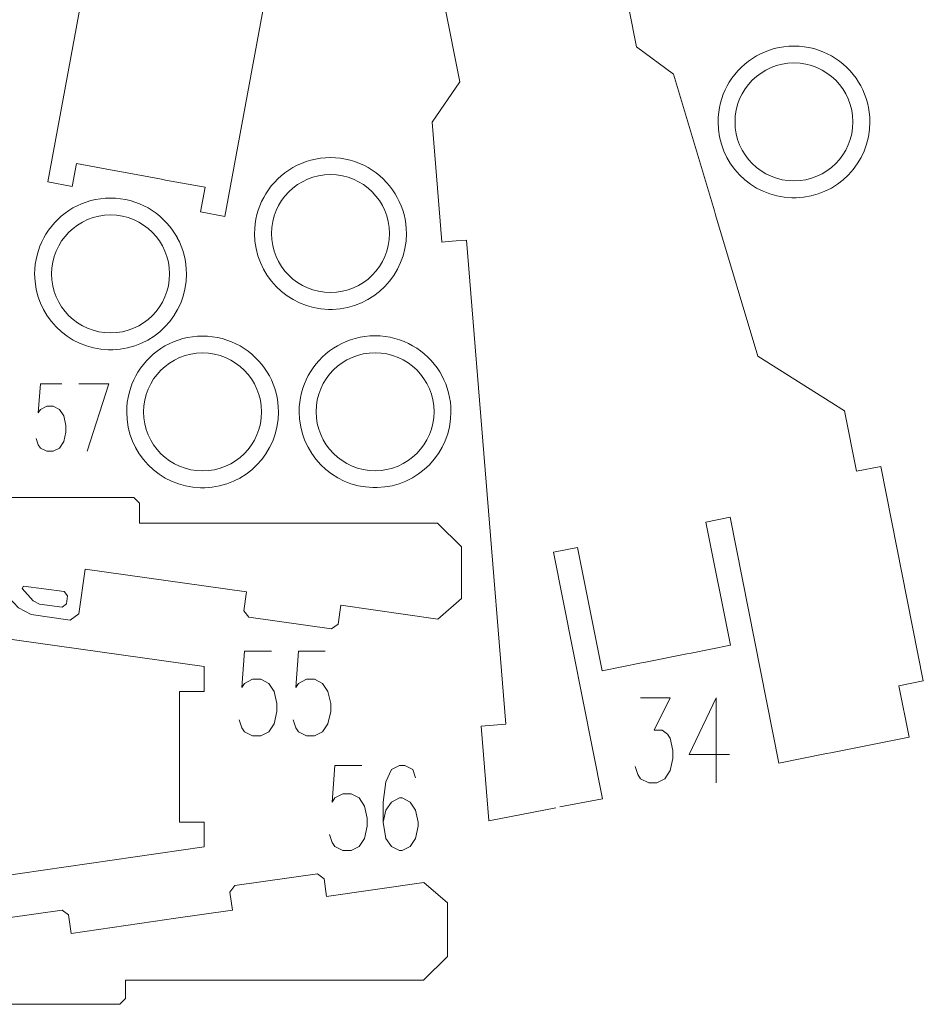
# Model space of a CAD drawing. Header units: millimetres. Extents: x -174 to 177, y -134 to 134.
# Tile 5 of 7: x 56 to 177, y -131 to 0. Entities that reach past the tile are written whole.
import ezdxf

# ---------------------------------------------------------------- set-up
doc = ezdxf.new("R2010")
doc.units = ezdxf.units.MM
doc.header["$MEASUREMENT"] = 0
doc.layers.add('Layer 1', color=7, linetype='Continuous')

msp = doc.modelspace()

# ---------------------------------------------------------------- linework, layer by layer
at = {"layer": 'Layer 1', "lineweight": 9}
for points, knots in [([(67.8352, 51.3057), (67.8352, 51.3057), (66.4691, 51.398), (66.4691, 51.398), (66.4691, 51.398), (66.4691, 51.398), (66.4683, 51.3864), (66.4683, 51.3864), (66.4683, 51.3864), (66.4683, 51.3864), (66.467, 51.3866), (66.467, 51.3866), (66.467, 51.3866), (66.467, 51.3866), (65.3856, 35.3712), (65.3856, 35.3712), (65.3856, 35.3712), (65.3856, 35.3712), (69.165, 30.0549), (69.165, 30.0549), (69.165, 30.0549), (69.165, 30.0549), (59.6693, -21.305), (59.6693, -21.305), (59.6693, -21.305), (59.6693, -21.305), (62.9163, -21.9053), (62.9163, -21.9053), (62.9163, -21.9053), (62.9163, -21.9053), (63.4822, -18.8443), (63.4822, -18.8443), (63.4822, -18.8443), (63.4822, -18.8443), (68.7391, -19.8162), (68.7391, -19.8162)], [0, 0, 0, 0, 0.1, 0.1, 0.1, 0.1, 0.2, 0.2, 0.2, 0.2, 0.3, 0.3, 0.3, 0.3, 0.4, 0.4, 0.4, 0.4, 0.5, 0.5, 0.5, 0.5, 0.6, 0.6, 0.6, 0.6, 0.7, 0.7, 0.7, 0.7, 0.8, 0.8, 0.8, 0.8, 1, 1, 1, 1]), ([(120.2327, 43.2243), (120.2327, 43.2243), (125.476, 44.2666), (125.476, 44.2666), (125.476, 44.2666), (125.476, 44.2666), (124.8252, 47.5401), (124.8252, 47.5401), (124.8252, 47.5401), (124.8252, 47.5401), (128.0639, 48.1838), (128.0639, 48.1838), (128.0639, 48.1838), (128.0639, 48.1838), (138.2906, -3.2644), (138.2906, -3.2644), (138.2906, -3.2644), (138.2906, -3.2644), (143.2058, -6.9169), (143.2058, -6.9169), (143.2058, -6.9169), (143.2058, -6.9169), (148.6688, -25.1484), (148.6688, -25.1484)], [0, 0, 0, 0, 0.14285714, 0.14285714, 0.14285714, 0.14285714, 0.28571429, 0.28571429, 0.28571429, 0.28571429, 0.42857143, 0.42857143, 0.42857143, 0.42857143, 0.57142857, 0.57142857, 0.57142857, 0.57142857, 0.71428571, 0.71428571, 0.71428571, 0.71428571, 1, 1, 1, 1]), ([(113.6409, -29.2233), (113.6409, -29.2233), (112.2762, -29.3339), (112.2762, -29.3339), (112.2762, -29.3339), (112.2762, -29.3339), (112.2753, -29.3223), (112.2753, -29.3223), (112.2753, -29.3223), (112.2753, -29.3223), (112.274, -29.3225), (112.274, -29.3225), (112.274, -29.3225), (112.274, -29.3225), (110.9781, -13.323), (110.9781, -13.323), (110.9781, -13.323), (110.9781, -13.323), (114.6859, -7.9566), (114.6859, -7.9566), (114.6859, -7.9566), (114.6859, -7.9566), (104.503, 43.2715), (104.503, 43.2715), (104.503, 43.2715), (104.503, 43.2715), (107.7417, 43.9152), (107.7417, 43.9152), (107.7417, 43.9152), (107.7417, 43.9152), (108.3485, 40.8621), (108.3485, 40.8621), (108.3485, 40.8621), (108.3485, 40.8621), (113.5919, 41.9043), (113.5919, 41.9043)], [0, 0, 0, 0, 0.1, 0.1, 0.1, 0.1, 0.2, 0.2, 0.2, 0.2, 0.3, 0.3, 0.3, 0.3, 0.4, 0.4, 0.4, 0.4, 0.5, 0.5, 0.5, 0.5, 0.6, 0.6, 0.6, 0.6, 0.7, 0.7, 0.7, 0.7, 0.8, 0.8, 0.8, 0.8, 1, 1, 1, 1]), ([(75.397, -21.0471), (75.397, -21.0471), (80.6537, -22.019), (80.6537, -22.019), (80.6537, -22.019), (80.6537, -22.019), (80.0469, -25.3009), (80.0469, -25.3009), (80.0469, -25.3009), (80.0469, -25.3009), (83.2939, -25.9012), (83.2939, -25.9012), (83.2939, -25.9012), (83.2939, -25.9012), (92.8304, 25.6794), (92.8304, 25.6794), (92.8304, 25.6794), (92.8304, 25.6794), (97.6962, 29.3974), (97.6962, 29.3974), (97.6962, 29.3974), (97.6962, 29.3974), (100.0501, 37.6538), (100.0501, 37.6538)], [0, 0, 0, 0, 0.14285714, 0.14285714, 0.14285714, 0.14285714, 0.28571429, 0.28571429, 0.28571429, 0.28571429, 0.42857143, 0.42857143, 0.42857143, 0.42857143, 0.57142857, 0.57142857, 0.57142857, 0.57142857, 0.71428571, 0.71428571, 0.71428571, 0.71428571, 1, 1, 1, 1]), ([(167.9338, -7.9826), (166.1495, -5.0873), (162.9503, -3.1569), (159.2997, -3.1569), (159.2997, -3.1569), (155.6491, -3.1569), (152.4499, -5.0873), (150.6656, -7.9826)], [0, 0, 0, 0, 0.33333333, 0.33333333, 0.33333333, 0.33333333, 1, 1, 1, 1]), ([(167.1744, -13.292), (167.1744, -8.943), (163.6487, -5.4173), (159.2996, -5.4173), (159.2996, -5.4173), (154.9506, -5.4173), (151.425, -8.9429), (151.425, -13.2919), (151.425, -13.2919), (151.425, -17.6411), (154.9506, -21.1667), (159.2996, -21.1667), (159.2996, -21.1667), (163.6487, -21.1667), (167.1744, -17.6411), (167.1744, -13.292)], [0, 0, 0, 0, 0.2, 0.2, 0.2, 0.2, 0.4, 0.4, 0.4, 0.4, 0.6, 0.6, 0.6, 0.6, 1, 1, 1, 1]), ([(150.3837, -8.4689), (149.6062, -9.9031), (149.1646, -11.546), (149.1646, -13.292), (149.1646, -13.292), (149.1646, -18.7955), (153.551, -23.2742), (159.0186, -23.4231)], [0, 0, 0, 0, 0.33333333, 0.33333333, 0.33333333, 0.33333333, 1, 1, 1, 1]), ([(159.5808, -23.4231), (165.0484, -23.2742), (169.4348, -18.7955), (169.4348, -13.292), (169.4348, -13.292), (169.4348, -11.546), (168.9932, -9.9031), (168.2157, -8.4689)], [0, 0, 0, 0, 0.33333333, 0.33333333, 0.33333333, 0.33333333, 1, 1, 1, 1]), ([(106.0428, -22.8835), (104.2585, -19.9882), (101.0593, -18.0578), (97.4087, -18.0578), (97.4087, -18.0578), (93.7581, -18.0578), (90.5589, -19.9882), (88.7746, -22.8835)], [0, 0, 0, 0, 0.33333333, 0.33333333, 0.33333333, 0.33333333, 1, 1, 1, 1]), ([(105.2834, -28.1929), (105.2834, -23.8439), (101.7577, -20.3182), (97.4086, -20.3182), (97.4086, -20.3182), (93.0596, -20.3182), (89.534, -23.8438), (89.534, -28.1928), (89.534, -28.1928), (89.534, -32.542), (93.0596, -36.0676), (97.4086, -36.0676), (97.4086, -36.0676), (101.7577, -36.0676), (105.2834, -32.542), (105.2834, -28.1929)], [0, 0, 0, 0, 0.2, 0.2, 0.2, 0.2, 0.4, 0.4, 0.4, 0.4, 0.6, 0.6, 0.6, 0.6, 1, 1, 1, 1]), ([(76.6741, -28.281), (74.8898, -25.3857), (71.6906, -23.4553), (68.04, -23.4553), (68.04, -23.4553), (64.3894, -23.4553), (61.1902, -25.3857), (59.4059, -28.281)], [0, 0, 0, 0, 0.33333333, 0.33333333, 0.33333333, 0.33333333, 1, 1, 1, 1]), ([(88.4927, -23.3698), (87.7152, -24.804), (87.2736, -26.4469), (87.2736, -28.1929), (87.2736, -28.1929), (87.2736, -33.6964), (91.66, -38.1751), (97.1276, -38.324)], [0, 0, 0, 0, 0.33333333, 0.33333333, 0.33333333, 0.33333333, 1, 1, 1, 1]), ([(97.6898, -38.324), (103.1574, -38.1751), (107.5438, -33.6964), (107.5438, -28.1929), (107.5438, -28.1929), (107.5438, -26.4469), (107.1022, -24.804), (106.3247, -23.3698)], [0, 0, 0, 0, 0.33333333, 0.33333333, 0.33333333, 0.33333333, 1, 1, 1, 1]), ([(75.9147, -33.5904), (75.9147, -29.2414), (72.389, -25.7157), (68.0399, -25.7157), (68.0399, -25.7157), (63.6909, -25.7157), (60.1653, -29.2413), (60.1653, -33.5903), (60.1653, -33.5903), (60.1653, -37.9395), (63.6909, -41.4651), (68.0399, -41.4651), (68.0399, -41.4651), (72.389, -41.4651), (75.9147, -37.9395), (75.9147, -33.5904)], [0, 0, 0, 0, 0.2, 0.2, 0.2, 0.2, 0.4, 0.4, 0.4, 0.4, 0.6, 0.6, 0.6, 0.6, 1, 1, 1, 1]), ([(148.8302, -25.687), (148.8302, -25.687), (154.4884, -44.5701), (154.4884, -44.5701), (154.4884, -44.5701), (154.4884, -44.5701), (166.0261, -51.8785), (166.0261, -51.8785), (166.0261, -51.8785), (166.0261, -51.8785), (167.628, -59.9373), (167.628, -59.9373), (167.628, -59.9373), (167.628, -59.9373), (170.8775, -59.2914), (170.8775, -59.2914), (170.8775, -59.2914), (170.8775, -59.2914), (176.5702, -87.9298), (176.5702, -87.9298), (176.5702, -87.9298), (176.5702, -87.9298), (173.3207, -88.5758), (173.3207, -88.5758), (173.3207, -88.5758), (173.3207, -88.5758), (174.6812, -95.4201), (174.6812, -95.4201), (174.6812, -95.4201), (174.6812, -95.4201), (170.0029, -96.35), (170.0029, -96.35), (170.0029, -96.35), (170.0029, -96.35), (170.0062, -96.3611), (170.0062, -96.3611), (170.0062, -96.3611), (170.0062, -96.3611), (164.2037, -97.5146), (164.2037, -97.5146)], [0, 0, 0, 0, 0.09090909, 0.09090909, 0.09090909, 0.09090909, 0.18181818, 0.18181818, 0.18181818, 0.18181818, 0.27272727, 0.27272727, 0.27272727, 0.27272727, 0.36363636, 0.36363636, 0.36363636, 0.36363636, 0.45454545, 0.45454545, 0.45454545, 0.45454545, 0.54545455, 0.54545455, 0.54545455, 0.54545455, 0.63636364, 0.63636364, 0.63636364, 0.63636364, 0.72727273, 0.72727273, 0.72727273, 0.72727273, 0.81818182, 0.81818182, 0.81818182, 0.81818182, 1, 1, 1, 1]), ([(59.124, -28.7673), (58.3465, -30.2015), (57.9049, -31.8444), (57.9049, -33.5904), (57.9049, -33.5904), (57.9049, -39.0939), (62.2913, -43.5726), (67.7589, -43.7215)], [0, 0, 0, 0, 0.33333333, 0.33333333, 0.33333333, 0.33333333, 1, 1, 1, 1]), ([(68.3211, -43.7215), (73.7887, -43.5726), (78.1751, -39.0939), (78.1751, -33.5904), (78.1751, -33.5904), (78.1751, -31.8444), (77.7335, -30.2015), (76.956, -28.7673)], [0, 0, 0, 0, 0.33333333, 0.33333333, 0.33333333, 0.33333333, 1, 1, 1, 1]), ([(127.4923, -104.8629), (127.4923, -104.8629), (118.5339, -106.5928), (118.5339, -106.5928), (118.5339, -106.5928), (118.5339, -106.5928), (118.5328, -106.5811), (118.5328, -106.5811), (118.5328, -106.5811), (118.5328, -106.5811), (118.5316, -106.5814), (118.5316, -106.5814), (118.5316, -106.5814), (118.5316, -106.5814), (117.5115, -93.9875), (117.5115, -93.9875), (117.5115, -93.9875), (117.5115, -93.9875), (117.5129, -93.9874), (117.5129, -93.9874), (117.5129, -93.9874), (117.5129, -93.9874), (120.8027, -93.721), (120.8027, -93.721), (120.8027, -93.721), (120.8027, -93.721), (115.5661, -29.0674), (115.5661, -29.0674), (115.5661, -29.0674), (115.5661, -29.0674), (114.2014, -29.1779), (114.2014, -29.1779)], [0, 0, 0, 0, 0.11111111, 0.11111111, 0.11111111, 0.11111111, 0.22222222, 0.22222222, 0.22222222, 0.22222222, 0.33333333, 0.33333333, 0.33333333, 0.33333333, 0.44444444, 0.44444444, 0.44444444, 0.44444444, 0.55555556, 0.55555556, 0.55555556, 0.55555556, 0.66666667, 0.66666667, 0.66666667, 0.66666667, 0.77777778, 0.77777778, 0.77777778, 0.77777778, 1, 1, 1, 1]), ([(88.9598, -46.7059), (87.1755, -43.8106), (83.9763, -41.8802), (80.3257, -41.8802), (80.3257, -41.8802), (76.6751, -41.8802), (73.4759, -43.8106), (71.6916, -46.7059)], [0, 0, 0, 0, 0.33333333, 0.33333333, 0.33333333, 0.33333333, 1, 1, 1, 1]), ([(111.996, -46.6696), (110.2117, -43.7743), (107.0125, -41.8439), (103.3619, -41.8439), (103.3619, -41.8439), (99.7113, -41.8439), (96.5121, -43.7743), (94.7278, -46.6696)], [0, 0, 0, 0, 0.33333333, 0.33333333, 0.33333333, 0.33333333, 1, 1, 1, 1]), ([(88.2004, -52.0153), (88.2004, -47.6663), (84.6747, -44.1406), (80.3256, -44.1406), (80.3256, -44.1406), (75.9766, -44.1406), (72.451, -47.6662), (72.451, -52.0152), (72.451, -52.0152), (72.451, -56.3644), (75.9766, -59.89), (80.3256, -59.89), (80.3256, -59.89), (84.6747, -59.89), (88.2004, -56.3644), (88.2004, -52.0153)], [0, 0, 0, 0, 0.2, 0.2, 0.2, 0.2, 0.4, 0.4, 0.4, 0.4, 0.6, 0.6, 0.6, 0.6, 1, 1, 1, 1]), ([(111.2366, -51.979), (111.2366, -47.63), (107.7109, -44.1043), (103.3618, -44.1043), (103.3618, -44.1043), (99.0128, -44.1043), (95.4872, -47.6299), (95.4872, -51.9789), (95.4872, -51.9789), (95.4872, -56.3281), (99.0128, -59.8537), (103.3618, -59.8537), (103.3618, -59.8537), (107.7109, -59.8537), (111.2366, -56.3281), (111.2366, -51.979)], [0, 0, 0, 0, 0.2, 0.2, 0.2, 0.2, 0.4, 0.4, 0.4, 0.4, 0.6, 0.6, 0.6, 0.6, 1, 1, 1, 1]), ([(71.4097, -47.1922), (70.6322, -48.6264), (70.1906, -50.2693), (70.1906, -52.0153), (70.1906, -52.0153), (70.1906, -57.5188), (74.577, -61.9975), (80.0446, -62.1464)], [0, 0, 0, 0, 0.33333333, 0.33333333, 0.33333333, 0.33333333, 1, 1, 1, 1]), ([(80.6068, -62.1464), (86.0744, -61.9975), (90.4608, -57.5188), (90.4608, -52.0153), (90.4608, -52.0153), (90.4608, -50.2693), (90.0192, -48.6264), (89.2417, -47.1922)], [0, 0, 0, 0, 0.33333333, 0.33333333, 0.33333333, 0.33333333, 1, 1, 1, 1]), ([(94.4459, -47.1559), (93.6684, -48.5901), (93.2268, -50.233), (93.2268, -51.979), (93.2268, -51.979), (93.2268, -57.4825), (97.6132, -61.9612), (103.0808, -62.1101)], [0, 0, 0, 0, 0.33333333, 0.33333333, 0.33333333, 0.33333333, 1, 1, 1, 1]), ([(103.643, -62.1101), (109.1106, -61.9612), (113.497, -57.4825), (113.497, -51.979), (113.497, -51.979), (113.497, -50.233), (113.0554, -48.5901), (112.2779, -47.1559)], [0, 0, 0, 0, 0.33333333, 0.33333333, 0.33333333, 0.33333333, 1, 1, 1, 1]), ([(71.9011, -65.2066), (71.9011, -65.2066), (71.9011, -64.2091), (71.9011, -64.2091), (71.9011, -64.2091), (71.9011, -64.2091), (71.1391, -63.447), (71.1391, -63.447), (71.1391, -63.447), (71.1391, -63.447), (41.4949, -63.447), (41.4949, -63.447), (41.4949, -63.447), (41.4949, -63.447), (41.4949, -66.8648), (41.4949, -66.8648), (41.4949, -66.8648), (41.4949, -66.8648), (21.3429, -66.8647), (21.3429, -66.8647), (21.3429, -66.8647), (21.3429, -66.8647), (52.0797, -71.2147), (52.0797, -71.2147), (52.0797, -71.2147), (52.0797, -71.2147), (51.9656, -72.0211), (51.9656, -72.0211)], [0, 0, 0, 0, 0.125, 0.125, 0.125, 0.125, 0.25, 0.25, 0.25, 0.25, 0.375, 0.375, 0.375, 0.375, 0.5, 0.5, 0.5, 0.5, 0.625, 0.625, 0.625, 0.625, 0.75, 0.75, 0.75, 0.75, 1, 1, 1, 1]), ([(114.8817, -70.6092), (114.8817, -70.6092), (114.8817, -70.0398), (114.8817, -70.0398), (114.8817, -70.0398), (114.8817, -70.0398), (111.7067, -66.8648), (111.7067, -66.8648), (111.7067, -66.8648), (111.7067, -66.8648), (71.9011, -66.8648), (71.9011, -66.8648), (71.9011, -66.8648), (71.9011, -66.8648), (71.9011, -65.7688), (71.9011, -65.7688)], [0, 0, 0, 0, 0.2, 0.2, 0.2, 0.2, 0.4, 0.4, 0.4, 0.4, 0.6, 0.6, 0.6, 0.6, 1, 1, 1, 1]), ([(163.6523, -97.6242), (163.6523, -97.6242), (157.2983, -98.8872), (157.2983, -98.8872), (157.2983, -98.8872), (157.2983, -98.8872), (150.7737, -66.0637), (150.7737, -66.0637), (150.7737, -66.0637), (150.7737, -66.0637), (147.5351, -66.7074), (147.5351, -66.7074), (147.5351, -66.7074), (147.5351, -66.7074), (150.8068, -83.1668), (150.8068, -83.1668), (150.8068, -83.1668), (150.8068, -83.1668), (145.5636, -84.209), (145.5636, -84.209)], [0, 0, 0, 0, 0.16666667, 0.16666667, 0.16666667, 0.16666667, 0.33333333, 0.33333333, 0.33333333, 0.33333333, 0.5, 0.5, 0.5, 0.5, 0.66666667, 0.66666667, 0.66666667, 0.66666667, 1, 1, 1, 1]), ([(138.9227, -85.5291), (138.9227, -85.5291), (133.6794, -86.5714), (133.6794, -86.5714), (133.6794, -86.5714), (133.6794, -86.5714), (130.4077, -70.1119), (130.4077, -70.1119), (130.4077, -70.1119), (130.4077, -70.1119), (127.169, -70.7558), (127.169, -70.7558), (127.169, -70.7558), (127.169, -70.7558), (133.7101, -103.6622), (133.7101, -103.6622), (133.7101, -103.6622), (133.7101, -103.6622), (128.0443, -104.7563), (128.0443, -104.7563)], [0, 0, 0, 0, 0.16666667, 0.16666667, 0.16666667, 0.16666667, 0.33333333, 0.33333333, 0.33333333, 0.33333333, 0.5, 0.5, 0.5, 0.5, 0.66666667, 0.66666667, 0.66666667, 0.66666667, 1, 1, 1, 1]), ([(77.2265, -94.662), (77.2265, -94.662), (77.2265, -89.3162), (77.2265, -89.3162), (77.2265, -89.3162), (77.2265, -89.3162), (80.5238, -89.3162), (80.5238, -89.3162), (80.5238, -89.3162), (80.5238, -89.3162), (80.5238, -86.0142), (80.5238, -86.0142), (80.5238, -86.0142), (80.5238, -86.0142), (49.7872, -81.6641), (49.7872, -81.6641), (49.7872, -81.6641), (49.7872, -81.6641), (50.1428, -79.153), (50.1428, -79.153), (50.1428, -79.153), (50.1428, -79.153), (49.4952, -78.2917), (49.4952, -78.2917), (49.4952, -78.2917), (49.4952, -78.2917), (38.4296, -76.7247), (38.4296, -76.7247), (38.4296, -76.7247), (38.4296, -76.7247), (37.5683, -77.3723), (37.5683, -77.3723), (37.5683, -77.3723), (37.5683, -77.3723), (37.2125, -79.8845), (37.2125, -79.8845), (37.2125, -79.8845), (37.2125, -79.8845), (15.6738, -76.8362), (15.6738, -76.8362), (15.6738, -76.8362), (15.6738, -76.8362), (16.0298, -74.3223), (16.0298, -74.3223), (16.0298, -74.3223), (16.0298, -74.3223), (15.3822, -73.461), (15.3822, -73.461), (15.3822, -73.461), (15.3822, -73.461), (4.3166, -71.894), (4.3166, -71.894), (4.3166, -71.894), (4.3166, -71.894), (3.4553, -72.5416), (3.4553, -72.5416), (3.4553, -72.5416), (3.4553, -72.5416), (3.0991, -75.0565), (3.0991, -75.0565), (3.0991, -75.0565), (3.0991, -75.0565), (-9.8711, -73.2209), (-9.8711, -73.2209), (-9.8711, -73.2209), (-9.8711, -73.2209), (-13.0147, -75.951), (-13.0147, -75.951), (-13.0147, -75.951), (-13.0147, -75.951), (-13.0147, -79.3276), (-13.0147, -79.3276)], [0, 0, 0, 0, 0.05263158, 0.05263158, 0.05263158, 0.05263158, 0.10526316, 0.10526316, 0.10526316, 0.10526316, 0.15789474, 0.15789474, 0.15789474, 0.15789474, 0.21052632, 0.21052632, 0.21052632, 0.21052632, 0.26315789, 0.26315789, 0.26315789, 0.26315789, 0.31578947, 0.31578947, 0.31578947, 0.31578947, 0.36842105, 0.36842105, 0.36842105, 0.36842105, 0.42105263, 0.42105263, 0.42105263, 0.42105263, 0.47368421, 0.47368421, 0.47368421, 0.47368421, 0.52631579, 0.52631579, 0.52631579, 0.52631579, 0.57894737, 0.57894737, 0.57894737, 0.57894737, 0.63157895, 0.63157895, 0.63157895, 0.63157895, 0.68421053, 0.68421053, 0.68421053, 0.68421053, 0.73684211, 0.73684211, 0.73684211, 0.73684211, 0.78947368, 0.78947368, 0.78947368, 0.78947368, 0.84210526, 0.84210526, 0.84210526, 0.84210526, 0.89473684, 0.89473684, 0.89473684, 0.89473684, 1, 1, 1, 1]), ([(51.8868, -72.5777), (51.8868, -72.5777), (51.7241, -73.726), (51.7241, -73.726), (51.7241, -73.726), (51.7241, -73.726), (52.3717, -74.5872), (52.3717, -74.5872), (52.3717, -74.5872), (52.3717, -74.5872), (55.7271, -78.185), (55.7271, -78.185), (55.7271, -78.185), (55.7271, -78.185), (57.426, -79.0706), (57.426, -79.0706), (57.426, -79.0706), (57.426, -79.0706), (62.6628, -79.8121), (62.6628, -79.8121), (62.6628, -79.8121), (62.6628, -79.8121), (63.8111, -78.9487), (63.8111, -78.9487), (63.8111, -78.9487), (63.8111, -78.9487), (64.6544, -72.9944), (64.6544, -72.9944), (64.6544, -72.9944), (64.6544, -72.9944), (86.193, -76.0428), (86.193, -76.0428), (86.193, -76.0428), (86.193, -76.0428), (85.8371, -78.5567), (85.8371, -78.5567), (85.8371, -78.5567), (85.8371, -78.5567), (86.4847, -79.418), (86.4847, -79.418), (86.4847, -79.418), (86.4847, -79.418), (97.5503, -80.985), (97.5503, -80.985), (97.5503, -80.985), (97.5503, -80.985), (98.4115, -80.3374), (98.4115, -80.3374), (98.4115, -80.3374), (98.4115, -80.3374), (98.7677, -77.8224), (98.7677, -77.8224), (98.7677, -77.8224), (98.7677, -77.8224), (111.738, -79.6581), (111.738, -79.6581), (111.738, -79.6581), (111.738, -79.6581), (114.8817, -76.928), (114.8817, -76.928), (114.8817, -76.928), (114.8817, -76.928), (114.8817, -76.0291), (114.8817, -76.0291)], [0, 0, 0, 0, 0.05882353, 0.05882353, 0.05882353, 0.05882353, 0.11764706, 0.11764706, 0.11764706, 0.11764706, 0.17647059, 0.17647059, 0.17647059, 0.17647059, 0.23529412, 0.23529412, 0.23529412, 0.23529412, 0.29411765, 0.29411765, 0.29411765, 0.29411765, 0.35294118, 0.35294118, 0.35294118, 0.35294118, 0.41176471, 0.41176471, 0.41176471, 0.41176471, 0.47058824, 0.47058824, 0.47058824, 0.47058824, 0.52941176, 0.52941176, 0.52941176, 0.52941176, 0.58823529, 0.58823529, 0.58823529, 0.58823529, 0.64705882, 0.64705882, 0.64705882, 0.64705882, 0.70588235, 0.70588235, 0.70588235, 0.70588235, 0.76470588, 0.76470588, 0.76470588, 0.76470588, 0.82352941, 0.82352941, 0.82352941, 0.82352941, 0.88235294, 0.88235294, 0.88235294, 0.88235294, 1, 1, 1, 1]), ([(61.8526, -75.9969), (61.8526, -75.9969), (62.2888, -76.5678), (62.2888, -76.5678), (62.2888, -76.5678), (62.2888, -76.5678), (62.1444, -77.6466), (62.1444, -77.6466), (62.1444, -77.6466), (62.1444, -77.6466), (61.5735, -78.0827), (61.5735, -78.0827), (61.5735, -78.0827), (61.5735, -78.0827), (58.5337, -77.6759), (58.5337, -77.6759), (58.5337, -77.6759), (58.5337, -77.6759), (57.6942, -77.2275), (57.6942, -77.2275), (57.6942, -77.2275), (57.6942, -77.2275), (56.2432, -75.5822), (56.2432, -75.5822), (56.2432, -75.5822), (56.2432, -75.5822), (56.4107, -75.2685), (56.4107, -75.2685), (56.4107, -75.2685), (56.4107, -75.2685), (61.8526, -75.9969), (61.8526, -75.9969)], [0, 0, 0, 0, 0.11111111, 0.11111111, 0.11111111, 0.11111111, 0.22222222, 0.22222222, 0.22222222, 0.22222222, 0.33333333, 0.33333333, 0.33333333, 0.33333333, 0.44444444, 0.44444444, 0.44444444, 0.44444444, 0.55555556, 0.55555556, 0.55555556, 0.55555556, 0.66666667, 0.66666667, 0.66666667, 0.66666667, 0.77777778, 0.77777778, 0.77777778, 0.77777778, 1, 1, 1, 1]), ([(-13.0147, -116.7672), (-13.0147, -116.7672), (-13.0147, -120.4138), (-13.0147, -120.4138), (-13.0147, -120.4138), (-13.0147, -120.4138), (-9.8723, -123.135), (-9.8723, -123.135), (-9.8723, -123.135), (-9.8723, -123.135), (3.1182, -121.259), (3.1182, -121.259), (3.1182, -121.259), (3.1182, -121.259), (3.4557, -123.6421), (3.4557, -123.6421), (3.4557, -123.6421), (3.4557, -123.6421), (4.317, -124.2898), (4.317, -124.2898), (4.317, -124.2898), (4.317, -124.2898), (15.3826, -122.7228), (15.3826, -122.7228), (15.3826, -122.7228), (15.3826, -122.7228), (16.0302, -121.8615), (16.0302, -121.8615), (16.0302, -121.8615), (16.0302, -121.8615), (15.6878, -119.4437), (15.6878, -119.4437), (15.6878, -119.4437), (15.6878, -119.4437), (37.2179, -116.3345), (37.2179, -116.3345), (37.2179, -116.3345), (37.2179, -116.3345), (37.5686, -118.8114), (37.5686, -118.8114), (37.5686, -118.8114), (37.5686, -118.8114), (38.43, -119.4591), (38.43, -119.4591), (38.43, -119.4591), (38.43, -119.4591), (49.4956, -117.8921), (49.4956, -117.8921), (49.4956, -117.8921), (49.4956, -117.8921), (50.1432, -117.0308), (50.1432, -117.0308), (50.1432, -117.0308), (50.1432, -117.0308), (49.7875, -114.5193), (49.7875, -114.5193), (49.7875, -114.5193), (49.7875, -114.5193), (80.5238, -110.0806), (80.5238, -110.0806), (80.5238, -110.0806), (80.5238, -110.0806), (80.5238, -106.7786), (80.5238, -106.7786), (80.5238, -106.7786), (80.5238, -106.7786), (77.2265, -106.7786), (77.2265, -106.7786), (77.2265, -106.7786), (77.2265, -106.7786), (77.2265, -101.4328), (77.2265, -101.4328)], [0, 0, 0, 0, 0.05263158, 0.05263158, 0.05263158, 0.05263158, 0.10526316, 0.10526316, 0.10526316, 0.10526316, 0.15789474, 0.15789474, 0.15789474, 0.15789474, 0.21052632, 0.21052632, 0.21052632, 0.21052632, 0.26315789, 0.26315789, 0.26315789, 0.26315789, 0.31578947, 0.31578947, 0.31578947, 0.31578947, 0.36842105, 0.36842105, 0.36842105, 0.36842105, 0.42105263, 0.42105263, 0.42105263, 0.42105263, 0.47368421, 0.47368421, 0.47368421, 0.47368421, 0.52631579, 0.52631579, 0.52631579, 0.52631579, 0.57894737, 0.57894737, 0.57894737, 0.57894737, 0.63157895, 0.63157895, 0.63157895, 0.63157895, 0.68421053, 0.68421053, 0.68421053, 0.68421053, 0.73684211, 0.73684211, 0.73684211, 0.73684211, 0.78947368, 0.78947368, 0.78947368, 0.78947368, 0.84210526, 0.84210526, 0.84210526, 0.84210526, 0.89473684, 0.89473684, 0.89473684, 0.89473684, 1, 1, 1, 1]), ([(76.1251, -119.7104), (76.1251, -119.7104), (84.3124, -118.528), (84.3124, -118.528), (84.3124, -118.528), (84.3124, -118.528), (83.97, -116.1103), (83.97, -116.1103), (83.97, -116.1103), (83.97, -116.1103), (84.6176, -115.249), (84.6176, -115.249), (84.6176, -115.249), (84.6176, -115.249), (95.6832, -113.682), (95.6832, -113.682), (95.6832, -113.682), (95.6832, -113.682), (96.5445, -114.3296), (96.5445, -114.3296), (96.5445, -114.3296), (96.5445, -114.3296), (96.882, -116.7128), (96.882, -116.7128), (96.882, -116.7128), (96.882, -116.7128), (109.8725, -114.8368), (109.8725, -114.8368), (109.8725, -114.8368), (109.8725, -114.8368), (113.0149, -117.558), (113.0149, -117.558), (113.0149, -117.558), (113.0149, -117.558), (113.0149, -118.0246), (113.0149, -118.0246)], [0, 0, 0, 0, 0.1, 0.1, 0.1, 0.1, 0.2, 0.2, 0.2, 0.2, 0.3, 0.3, 0.3, 0.3, 0.4, 0.4, 0.4, 0.4, 0.5, 0.5, 0.5, 0.5, 0.6, 0.6, 0.6, 0.6, 0.7, 0.7, 0.7, 0.7, 0.8, 0.8, 0.8, 0.8, 1, 1, 1, 1]), ([(39.6285, -128.7825), (39.6285, -128.7825), (39.6285, -127.8911), (39.6285, -127.8911), (39.6285, -127.8911), (39.6285, -127.8911), (19.4767, -127.8911), (19.4767, -127.8911), (19.4767, -127.8911), (19.4767, -127.8911), (50.2128, -123.4524), (50.2128, -123.4524), (50.2128, -123.4524), (50.2128, -123.4524), (49.8572, -120.941), (49.8572, -120.941), (49.8572, -120.941), (49.8572, -120.941), (50.5048, -120.0797), (50.5048, -120.0797), (50.5048, -120.0797), (50.5048, -120.0797), (61.5704, -118.5127), (61.5704, -118.5127), (61.5704, -118.5127), (61.5704, -118.5127), (62.4317, -119.1603), (62.4317, -119.1603), (62.4317, -119.1603), (62.4317, -119.1603), (62.7825, -121.6372), (62.7825, -121.6372), (62.7825, -121.6372), (62.7825, -121.6372), (75.5687, -119.7907), (75.5687, -119.7907)], [0, 0, 0, 0, 0.1, 0.1, 0.1, 0.1, 0.2, 0.2, 0.2, 0.2, 0.3, 0.3, 0.3, 0.3, 0.4, 0.4, 0.4, 0.4, 0.5, 0.5, 0.5, 0.5, 0.6, 0.6, 0.6, 0.6, 0.7, 0.7, 0.7, 0.7, 0.8, 0.8, 0.8, 0.8, 1, 1, 1, 1]), ([(113.0149, -124.2753), (113.0149, -124.2753), (113.0149, -124.7161), (113.0149, -124.7161), (113.0149, -124.7161), (113.0149, -124.7161), (109.8399, -127.8911), (109.8399, -127.8911), (109.8399, -127.8911), (109.8399, -127.8911), (70.0345, -127.8911), (70.0345, -127.8911), (70.0345, -127.8911), (70.0345, -127.8911), (70.0345, -130.3396), (70.0345, -130.3396), (70.0345, -130.3396), (70.0345, -130.3396), (69.2725, -131.1016), (69.2725, -131.1016), (69.2725, -131.1016), (69.2725, -131.1016), (39.6285, -131.1016), (39.6285, -131.1016), (39.6285, -131.1016), (39.6285, -131.1016), (39.6285, -129.3447), (39.6285, -129.3447)], [0, 0, 0, 0, 0.125, 0.125, 0.125, 0.125, 0.25, 0.25, 0.25, 0.25, 0.375, 0.375, 0.375, 0.375, 0.5, 0.5, 0.5, 0.5, 0.625, 0.625, 0.625, 0.625, 0.75, 0.75, 0.75, 0.75, 1, 1, 1, 1])]:
    msp.add_open_spline(points, degree=3, knots=knots, dxfattribs=at)
at = {"layer": 'Layer 1', "color": 1, "lineweight": 9}
for points in [[(150.663, -7.981), (150.663, -7.981), (150.3819, -8.4679), (150.3819, -8.4679)], [(168.2175, -8.4679), (168.2175, -8.4679), (167.9364, -7.981), (167.9364, -7.981)], [(68.739, -19.8162), (68.739, -19.8162), (69.2919, -19.9184), (69.2919, -19.9184)], [(74.8441, -20.945), (74.8441, -20.945), (75.397, -21.0472), (75.397, -21.0472)], [(88.772, -22.8819), (88.772, -22.8819), (88.4909, -23.3688), (88.4909, -23.3688)], [(106.3265, -23.3688), (106.3265, -23.3688), (106.0454, -22.8819), (106.0454, -22.8819)], [(159.0186, -23.4271), (159.0186, -23.4271), (159.5808, -23.4271), (159.5808, -23.4271)], [(148.6687, -25.1485), (148.6687, -25.1485), (148.8303, -25.6869), (148.8303, -25.6869)], [(59.4033, -28.2794), (59.4033, -28.2794), (59.1222, -28.7663), (59.1222, -28.7663)], [(76.9578, -28.7663), (76.9578, -28.7663), (76.6767, -28.2794), (76.6767, -28.2794)], [(113.641, -29.2234), (113.641, -29.2234), (114.2014, -29.178), (114.2014, -29.178)], [(97.1276, -38.328), (97.1276, -38.328), (97.6898, -38.328), (97.6898, -38.328)], [(67.7589, -43.7255), (67.7589, -43.7255), (68.3211, -43.7255), (68.3211, -43.7255)], [(71.689, -46.7043), (71.689, -46.7043), (71.4079, -47.1912), (71.4079, -47.1912)], [(89.2435, -47.1912), (89.2435, -47.1912), (88.9624, -46.7043), (88.9624, -46.7043)], [(94.7252, -46.668), (94.7252, -46.668), (94.4441, -47.1549), (94.4441, -47.1549)], [(112.2797, -47.1549), (112.2797, -47.1549), (111.9986, -46.668), (111.9986, -46.668)], [(80.0446, -62.1504), (80.0446, -62.1504), (80.6068, -62.1504), (80.6068, -62.1504)], [(103.0808, -62.1141), (103.0808, -62.1141), (103.643, -62.1141), (103.643, -62.1141)], [(71.9011, -65.7688), (71.9011, -65.7688), (71.9011, -65.2066), (71.9011, -65.2066)], [(114.8817, -71.1714), (114.8817, -71.1714), (114.8817, -70.6092), (114.8817, -70.6092)], [(114.8817, -76.0291), (114.8817, -76.0291), (114.8817, -75.4669), (114.8817, -75.4669)], [(138.9227, -85.5291), (138.9227, -85.5291), (139.4741, -85.4195), (139.4741, -85.4195)], [(145.0122, -84.3186), (145.0122, -84.3186), (145.5636, -84.209), (145.5636, -84.209)], [(148.8878, -90.1853), (148.8878, -90.1853), (148.8878, -101.515), (148.8878, -101.515)], [(77.2265, -95.2242), (77.2265, -95.2242), (77.2265, -94.662), (77.2265, -94.662)], [(163.6523, -97.6242), (163.6523, -97.6242), (164.2035, -97.5137), (164.2035, -97.5137)], [(77.2265, -101.4328), (77.2265, -101.4328), (77.2265, -100.8706), (77.2265, -100.8706)], [(113.0149, -118.5868), (113.0149, -118.5868), (113.0149, -118.0246), (113.0149, -118.0246)], [(75.5687, -119.7908), (75.5687, -119.7908), (76.1251, -119.7104), (76.1251, -119.7104)], [(113.0149, -124.2753), (113.0149, -124.2753), (113.0149, -123.7131), (113.0149, -123.7131)]]:
    msp.add_open_spline(points, degree=3, dxfattribs=at)
at = {"layer": 'Layer 1', "lineweight": 9}
for points in [[(69.2919, -19.9184), (69.2919, -19.9184), (74.8442, -20.9449), (74.8442, -20.9449)], [(114.8817, -75.4669), (114.8817, -75.4669), (114.8817, -71.1714), (114.8817, -71.1714)], [(145.0122, -84.3186), (145.0122, -84.3186), (139.4741, -85.4195), (139.4741, -85.4195)], [(77.2265, -100.8706), (77.2265, -100.8706), (77.2265, -95.2242), (77.2265, -95.2242)], [(113.0149, -118.5868), (113.0149, -118.5868), (113.0149, -123.7131), (113.0149, -123.7131)]]:
    msp.add_open_spline(points, degree=3, dxfattribs=at)
at = {"layer": 'Layer 1', "color": 1, "lineweight": 9}
for points, knots in [([(61.5142, -48.2647), (61.5142, -48.2647), (58.6654, -48.2647), (58.6654, -48.2647), (58.6654, -48.2647), (58.6654, -48.2647), (58.3831, -52.1205), (58.3831, -52.1205), (58.3831, -52.1205), (58.3831, -52.1205), (58.6654, -51.6963), (58.6654, -51.6963), (58.6654, -51.6963), (58.6654, -51.6963), (59.5209, -51.2594), (59.5209, -51.2594), (59.5209, -51.2594), (59.5209, -51.2594), (60.3764, -51.2594), (60.3764, -51.2594), (60.3764, -51.2594), (60.3764, -51.2594), (61.2319, -51.6963), (61.2319, -51.6963), (61.2319, -51.6963), (61.2319, -51.6963), (61.8051, -52.5446), (61.8051, -52.5446), (61.8051, -52.5446), (61.8051, -52.5446), (62.0874, -53.8299), (62.0874, -53.8299), (62.0874, -53.8299), (62.0874, -53.8299), (62.0874, -54.691), (62.0874, -54.691), (62.0874, -54.691), (62.0874, -54.691), (61.8051, -55.9763), (61.8051, -55.9763), (61.8051, -55.9763), (61.8051, -55.9763), (61.2319, -56.8374), (61.2319, -56.8374), (61.2319, -56.8374), (61.2319, -56.8374), (60.3764, -57.2616), (60.3764, -57.2616), (60.3764, -57.2616), (60.3764, -57.2616), (59.5209, -57.2616), (59.5209, -57.2616), (59.5209, -57.2616), (59.5209, -57.2616), (58.6654, -56.8374), (58.6654, -56.8374), (58.6654, -56.8374), (58.6654, -56.8374), (58.3831, -56.4004), (58.3831, -56.4004), (58.3831, -56.4004), (58.3831, -56.4004), (58.0922, -55.5521), (58.0922, -55.5521)], [0, 0, 0, 0, 0.05882353, 0.05882353, 0.05882353, 0.05882353, 0.11764706, 0.11764706, 0.11764706, 0.11764706, 0.17647059, 0.17647059, 0.17647059, 0.17647059, 0.23529412, 0.23529412, 0.23529412, 0.23529412, 0.29411765, 0.29411765, 0.29411765, 0.29411765, 0.35294118, 0.35294118, 0.35294118, 0.35294118, 0.41176471, 0.41176471, 0.41176471, 0.41176471, 0.47058824, 0.47058824, 0.47058824, 0.47058824, 0.52941176, 0.52941176, 0.52941176, 0.52941176, 0.58823529, 0.58823529, 0.58823529, 0.58823529, 0.64705882, 0.64705882, 0.64705882, 0.64705882, 0.70588235, 0.70588235, 0.70588235, 0.70588235, 0.76470588, 0.76470588, 0.76470588, 0.76470588, 0.82352941, 0.82352941, 0.82352941, 0.82352941, 0.88235294, 0.88235294, 0.88235294, 0.88235294, 1, 1, 1, 1]), ([(63.7984, -48.2647), (63.7984, -48.2647), (67.7935, -48.2647), (67.7935, -48.2647), (67.7935, -48.2647), (67.7935, -48.2647), (64.9362, -57.2616), (64.9362, -57.2616)], [0, 0, 0, 0, 0.33333333, 0.33333333, 0.33333333, 0.33333333, 1, 1, 1, 1]), ([(89.5261, -83.9347), (89.5261, -83.9347), (85.9386, -83.9347), (85.9386, -83.9347), (85.9386, -83.9347), (85.9386, -83.9347), (85.5831, -88.7903), (85.5831, -88.7903), (85.5831, -88.7903), (85.5831, -88.7903), (85.9386, -88.2562), (85.9386, -88.2562), (85.9386, -88.2562), (85.9386, -88.2562), (87.0159, -87.7059), (87.0159, -87.7059), (87.0159, -87.7059), (87.0159, -87.7059), (88.0933, -87.7059), (88.0933, -87.7059), (88.0933, -87.7059), (88.0933, -87.7059), (89.1706, -88.2562), (89.1706, -88.2562), (89.1706, -88.2562), (89.1706, -88.2562), (89.8924, -89.3244), (89.8924, -89.3244), (89.8924, -89.3244), (89.8924, -89.3244), (90.2479, -90.943), (90.2479, -90.943), (90.2479, -90.943), (90.2479, -90.943), (90.2479, -92.0274), (90.2479, -92.0274), (90.2479, -92.0274), (90.2479, -92.0274), (89.8924, -93.6459), (89.8924, -93.6459), (89.8924, -93.6459), (89.8924, -93.6459), (89.1706, -94.7304), (89.1706, -94.7304), (89.1706, -94.7304), (89.1706, -94.7304), (88.0933, -95.2645), (88.0933, -95.2645), (88.0933, -95.2645), (88.0933, -95.2645), (87.0159, -95.2645), (87.0159, -95.2645), (87.0159, -95.2645), (87.0159, -95.2645), (85.9386, -94.7304), (85.9386, -94.7304), (85.9386, -94.7304), (85.9386, -94.7304), (85.5831, -94.1801), (85.5831, -94.1801), (85.5831, -94.1801), (85.5831, -94.1801), (85.2168, -93.1118), (85.2168, -93.1118)], [0, 0, 0, 0, 0.05882353, 0.05882353, 0.05882353, 0.05882353, 0.11764706, 0.11764706, 0.11764706, 0.11764706, 0.17647059, 0.17647059, 0.17647059, 0.17647059, 0.23529412, 0.23529412, 0.23529412, 0.23529412, 0.29411765, 0.29411765, 0.29411765, 0.29411765, 0.35294118, 0.35294118, 0.35294118, 0.35294118, 0.41176471, 0.41176471, 0.41176471, 0.41176471, 0.47058824, 0.47058824, 0.47058824, 0.47058824, 0.52941176, 0.52941176, 0.52941176, 0.52941176, 0.58823529, 0.58823529, 0.58823529, 0.58823529, 0.64705882, 0.64705882, 0.64705882, 0.64705882, 0.70588235, 0.70588235, 0.70588235, 0.70588235, 0.76470588, 0.76470588, 0.76470588, 0.76470588, 0.82352941, 0.82352941, 0.82352941, 0.82352941, 0.88235294, 0.88235294, 0.88235294, 0.88235294, 1, 1, 1, 1]), ([(96.7119, -83.9347), (96.7119, -83.9347), (93.1244, -83.9347), (93.1244, -83.9347), (93.1244, -83.9347), (93.1244, -83.9347), (92.7581, -88.7903), (92.7581, -88.7903), (92.7581, -88.7903), (92.7581, -88.7903), (93.1244, -88.2562), (93.1244, -88.2562), (93.1244, -88.2562), (93.1244, -88.2562), (94.2017, -87.7059), (94.2017, -87.7059), (94.2017, -87.7059), (94.2017, -87.7059), (95.2791, -87.7059), (95.2791, -87.7059), (95.2791, -87.7059), (95.2791, -87.7059), (96.3563, -88.2562), (96.3563, -88.2562), (96.3563, -88.2562), (96.3563, -88.2562), (97.0674, -89.3244), (97.0674, -89.3244), (97.0674, -89.3244), (97.0674, -89.3244), (97.4337, -90.943), (97.4337, -90.943), (97.4337, -90.943), (97.4337, -90.943), (97.4337, -92.0274), (97.4337, -92.0274), (97.4337, -92.0274), (97.4337, -92.0274), (97.0674, -93.6459), (97.0674, -93.6459), (97.0674, -93.6459), (97.0674, -93.6459), (96.3563, -94.7304), (96.3563, -94.7304), (96.3563, -94.7304), (96.3563, -94.7304), (95.2791, -95.2645), (95.2791, -95.2645), (95.2791, -95.2645), (95.2791, -95.2645), (94.2017, -95.2645), (94.2017, -95.2645), (94.2017, -95.2645), (94.2017, -95.2645), (93.1244, -94.7304), (93.1244, -94.7304), (93.1244, -94.7304), (93.1244, -94.7304), (92.7581, -94.1801), (92.7581, -94.1801), (92.7581, -94.1801), (92.7581, -94.1801), (92.4026, -93.1118), (92.4026, -93.1118)], [0, 0, 0, 0, 0.05882353, 0.05882353, 0.05882353, 0.05882353, 0.11764706, 0.11764706, 0.11764706, 0.11764706, 0.17647059, 0.17647059, 0.17647059, 0.17647059, 0.23529412, 0.23529412, 0.23529412, 0.23529412, 0.29411765, 0.29411765, 0.29411765, 0.29411765, 0.35294118, 0.35294118, 0.35294118, 0.35294118, 0.41176471, 0.41176471, 0.41176471, 0.41176471, 0.47058824, 0.47058824, 0.47058824, 0.47058824, 0.52941176, 0.52941176, 0.52941176, 0.52941176, 0.58823529, 0.58823529, 0.58823529, 0.58823529, 0.64705882, 0.64705882, 0.64705882, 0.64705882, 0.70588235, 0.70588235, 0.70588235, 0.70588235, 0.76470588, 0.76470588, 0.76470588, 0.76470588, 0.82352941, 0.82352941, 0.82352941, 0.82352941, 0.88235294, 0.88235294, 0.88235294, 0.88235294, 1, 1, 1, 1]), ([(138.8256, -90.1853), (138.8256, -90.1853), (142.7794, -90.1853), (142.7794, -90.1853), (142.7794, -90.1853), (142.7794, -90.1853), (140.6247, -94.5067), (140.6247, -94.5067), (140.6247, -94.5067), (140.6247, -94.5067), (141.702, -94.5067), (141.702, -94.5067), (141.702, -94.5067), (141.702, -94.5067), (142.4238, -95.0408), (142.4238, -95.0408), (142.4238, -95.0408), (142.4238, -95.0408), (142.7794, -95.575), (142.7794, -95.575), (142.7794, -95.575), (142.7794, -95.575), (143.1349, -97.1935), (143.1349, -97.1935), (143.1349, -97.1935), (143.1349, -97.1935), (143.1349, -98.278), (143.1349, -98.278), (143.1349, -98.278), (143.1349, -98.278), (142.7794, -99.8965), (142.7794, -99.8965), (142.7794, -99.8965), (142.7794, -99.8965), (142.0576, -100.9809), (142.0576, -100.9809), (142.0576, -100.9809), (142.0576, -100.9809), (140.9802, -101.515), (140.9802, -101.515), (140.9802, -101.515), (140.9802, -101.515), (139.9029, -101.515), (139.9029, -101.515), (139.9029, -101.515), (139.9029, -101.515), (138.8256, -100.9809), (138.8256, -100.9809), (138.8256, -100.9809), (138.8256, -100.9809), (138.4701, -100.4306), (138.4701, -100.4306), (138.4701, -100.4306), (138.4701, -100.4306), (138.1146, -99.3623), (138.1146, -99.3623)], [0, 0, 0, 0, 0.06666667, 0.06666667, 0.06666667, 0.06666667, 0.13333333, 0.13333333, 0.13333333, 0.13333333, 0.2, 0.2, 0.2, 0.2, 0.26666667, 0.26666667, 0.26666667, 0.26666667, 0.33333333, 0.33333333, 0.33333333, 0.33333333, 0.4, 0.4, 0.4, 0.4, 0.46666667, 0.46666667, 0.46666667, 0.46666667, 0.53333333, 0.53333333, 0.53333333, 0.53333333, 0.6, 0.6, 0.6, 0.6, 0.66666667, 0.66666667, 0.66666667, 0.66666667, 0.73333333, 0.73333333, 0.73333333, 0.73333333, 0.8, 0.8, 0.8, 0.8, 0.86666667, 0.86666667, 0.86666667, 0.86666667, 1, 1, 1, 1]), ([(148.8878, -90.1853), (148.8878, -90.1853), (145.2895, -97.7438), (145.2895, -97.7438), (145.2895, -97.7438), (145.2895, -97.7438), (150.6761, -97.7438), (150.6761, -97.7438)], [0, 0, 0, 0, 0.33333333, 0.33333333, 0.33333333, 0.33333333, 1, 1, 1, 1]), ([(101.5837, -99.2351), (101.5837, -99.2351), (97.9962, -99.2351), (97.9962, -99.2351), (97.9962, -99.2351), (97.9962, -99.2351), (97.6407, -104.0907), (97.6407, -104.0907), (97.6407, -104.0907), (97.6407, -104.0907), (97.9962, -103.5565), (97.9962, -103.5565), (97.9962, -103.5565), (97.9962, -103.5565), (99.0735, -103.0062), (99.0735, -103.0062), (99.0735, -103.0062), (99.0735, -103.0062), (100.1509, -103.0062), (100.1509, -103.0062), (100.1509, -103.0062), (100.1509, -103.0062), (101.2282, -103.5565), (101.2282, -103.5565), (101.2282, -103.5565), (101.2282, -103.5565), (101.95, -104.6248), (101.95, -104.6248), (101.95, -104.6248), (101.95, -104.6248), (102.3055, -106.2433), (102.3055, -106.2433), (102.3055, -106.2433), (102.3055, -106.2433), (102.3055, -107.3277), (102.3055, -107.3277), (102.3055, -107.3277), (102.3055, -107.3277), (101.95, -108.9463), (101.95, -108.9463), (101.95, -108.9463), (101.95, -108.9463), (101.2282, -110.0307), (101.2282, -110.0307), (101.2282, -110.0307), (101.2282, -110.0307), (100.1509, -110.5649), (100.1509, -110.5649), (100.1509, -110.5649), (100.1509, -110.5649), (99.0735, -110.5649), (99.0735, -110.5649), (99.0735, -110.5649), (99.0735, -110.5649), (97.9962, -110.0307), (97.9962, -110.0307), (97.9962, -110.0307), (97.9962, -110.0307), (97.6407, -109.4804), (97.6407, -109.4804), (97.6407, -109.4804), (97.6407, -109.4804), (97.2744, -108.4122), (97.2744, -108.4122)], [0, 0, 0, 0, 0.05882353, 0.05882353, 0.05882353, 0.05882353, 0.11764706, 0.11764706, 0.11764706, 0.11764706, 0.17647059, 0.17647059, 0.17647059, 0.17647059, 0.23529412, 0.23529412, 0.23529412, 0.23529412, 0.29411765, 0.29411765, 0.29411765, 0.29411765, 0.35294118, 0.35294118, 0.35294118, 0.35294118, 0.41176471, 0.41176471, 0.41176471, 0.41176471, 0.47058824, 0.47058824, 0.47058824, 0.47058824, 0.52941176, 0.52941176, 0.52941176, 0.52941176, 0.58823529, 0.58823529, 0.58823529, 0.58823529, 0.64705882, 0.64705882, 0.64705882, 0.64705882, 0.70588235, 0.70588235, 0.70588235, 0.70588235, 0.76470588, 0.76470588, 0.76470588, 0.76470588, 0.82352941, 0.82352941, 0.82352941, 0.82352941, 0.88235294, 0.88235294, 0.88235294, 0.88235294, 1, 1, 1, 1]), ([(108.7695, -100.8536), (108.7695, -100.8536), (108.4139, -99.7692), (108.4139, -99.7692), (108.4139, -99.7692), (108.4139, -99.7692), (107.3367, -99.2351), (107.3367, -99.2351), (107.3367, -99.2351), (107.3367, -99.2351), (106.6148, -99.2351), (106.6148, -99.2351), (106.6148, -99.2351), (106.6148, -99.2351), (105.5375, -99.7692), (105.5375, -99.7692), (105.5375, -99.7692), (105.5375, -99.7692), (104.8157, -101.3877), (104.8157, -101.3877), (104.8157, -101.3877), (104.8157, -101.3877), (104.4602, -104.0907), (104.4602, -104.0907), (104.4602, -104.0907), (104.4602, -104.0907), (104.4602, -106.7936), (104.4602, -106.7936), (104.4602, -106.7936), (104.4602, -106.7936), (104.8157, -108.9463), (104.8157, -108.9463), (104.8157, -108.9463), (104.8157, -108.9463), (105.5375, -110.0307), (105.5375, -110.0307), (105.5375, -110.0307), (105.5375, -110.0307), (106.6148, -110.5649), (106.6148, -110.5649), (106.6148, -110.5649), (106.6148, -110.5649), (106.9703, -110.5649), (106.9703, -110.5649), (106.9703, -110.5649), (106.9703, -110.5649), (108.0476, -110.0307), (108.0476, -110.0307), (108.0476, -110.0307), (108.0476, -110.0307), (108.7695, -108.9463), (108.7695, -108.9463), (108.7695, -108.9463), (108.7695, -108.9463), (109.125, -107.3277), (109.125, -107.3277), (109.125, -107.3277), (109.125, -107.3277), (109.125, -106.7936), (109.125, -106.7936), (109.125, -106.7936), (109.125, -106.7936), (108.7695, -105.1752), (108.7695, -105.1752), (108.7695, -105.1752), (108.7695, -105.1752), (108.0476, -104.0907), (108.0476, -104.0907), (108.0476, -104.0907), (108.0476, -104.0907), (106.9703, -103.5565), (106.9703, -103.5565), (106.9703, -103.5565), (106.9703, -103.5565), (106.6148, -103.5565), (106.6148, -103.5565), (106.6148, -103.5565), (106.6148, -103.5565), (105.5375, -104.0907), (105.5375, -104.0907), (105.5375, -104.0907), (105.5375, -104.0907), (104.8157, -105.1752), (104.8157, -105.1752), (104.8157, -105.1752), (104.8157, -105.1752), (104.4602, -106.7936), (104.4602, -106.7936)], [0, 0, 0, 0, 0.04347826, 0.04347826, 0.04347826, 0.04347826, 0.08695652, 0.08695652, 0.08695652, 0.08695652, 0.13043478, 0.13043478, 0.13043478, 0.13043478, 0.17391304, 0.17391304, 0.17391304, 0.17391304, 0.2173913, 0.2173913, 0.2173913, 0.2173913, 0.26086957, 0.26086957, 0.26086957, 0.26086957, 0.30434783, 0.30434783, 0.30434783, 0.30434783, 0.34782609, 0.34782609, 0.34782609, 0.34782609, 0.39130435, 0.39130435, 0.39130435, 0.39130435, 0.43478261, 0.43478261, 0.43478261, 0.43478261, 0.47826087, 0.47826087, 0.47826087, 0.47826087, 0.52173913, 0.52173913, 0.52173913, 0.52173913, 0.56521739, 0.56521739, 0.56521739, 0.56521739, 0.60869565, 0.60869565, 0.60869565, 0.60869565, 0.65217391, 0.65217391, 0.65217391, 0.65217391, 0.69565217, 0.69565217, 0.69565217, 0.69565217, 0.73913043, 0.73913043, 0.73913043, 0.73913043, 0.7826087, 0.7826087, 0.7826087, 0.7826087, 0.82608696, 0.82608696, 0.82608696, 0.82608696, 0.86956522, 0.86956522, 0.86956522, 0.86956522, 0.91304348, 0.91304348, 0.91304348, 0.91304348, 1, 1, 1, 1])]:
    msp.add_open_spline(points, degree=3, knots=knots, dxfattribs=at)

doc.saveas('drawing.dxf')
